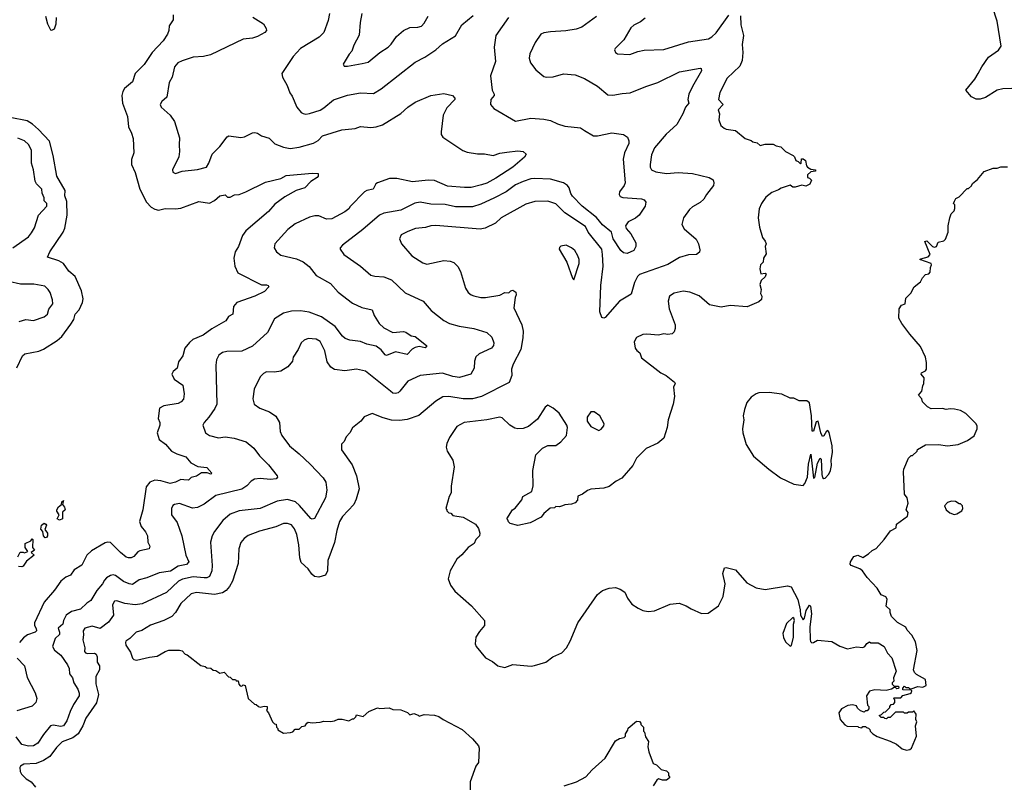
# Model space of a CAD drawing. Extents: x 1863017 to 1989460, y 394564 to 532820.
# Tile 145 of 213: x 1924258 to 1931820, y 469264 to 475127. Entities that reach past the tile are written whole.
import ezdxf

# ---------------------------------------------------------------- set-up
doc = ezdxf.new("R2010")
doc.units = 0

msp = doc.modelspace()

# ---------------------------------------------------------------- linework, layer by layer
at = {"layer": '0CON10XD'}
for points in [[(1932014.1, 474604.1), (1931810, 474595), (1931765, 474585.6), (1931675, 474529.2), (1931635, 474515.8), (1931605, 474515.8), (1931568.8, 474535), (1931523.8, 474585), (1931595, 474671.2), (1931620.6, 474715), (1931647.1, 474765), (1931699.5, 474840.5), (1931776.8, 474893.2), (1931797.5, 474925), (1931766.5, 475115), (1931729.6, 475225)], [(1925436.7, 475165), (1925436.7, 475125), (1925405, 475080), (1925404, 475045), (1925393.4, 475016.6), (1925358.8, 474965), (1925274.6, 474875.4), (1925215, 474782.5), (1925146, 474715), (1925125, 474648.8), (1925062.1, 474597.9), (1925049.2, 474575), (1925042.5, 474545), (1925048.1, 474485), (1925086.2, 474385), (1925093.4, 474303.4), (1925118, 474255), (1925130, 474215), (1925136, 474105), (1925115.8, 474054.2), (1925115.8, 474015), (1925144.4, 473954.4), (1925180, 473825), (1925233.1, 473725), (1925268.2, 473688.2), (1925295, 473671.4), (1925325, 473665.7), (1925375, 473678.1), (1925455, 473674.2), (1925495, 473680), (1925635, 473730), (1925715, 473717.5), (1925755, 473740), (1925795, 473773.8), (1925835, 473782.5), (1925855, 473763.3), (1925875, 473763.3), (1925906.7, 473783.3), (1925945, 473786), (1925995, 473804.4), (1926145, 473880), (1926265, 473907.5), (1926305, 473930), (1926505, 473949.2), (1926550, 473945), (1926550, 473925), (1926543.3, 473915), (1926494.5, 473885.5), (1926448.8, 473835), (1926381.2, 473815), (1926295, 473766.4), (1926218.3, 473711.7), (1926170, 473655), (1925994.1, 473505.9), (1925969, 473471), (1925938.2, 473385), (1925912, 473345), (1925902.2, 473295), (1925910, 473235), (1925933, 473183), (1926115, 473092.5), (1926155, 473090.8), (1926167.5, 473085), (1926172.5, 473075), (1926138.6, 473041.4), (1926065, 473003.8), (1925924.7, 472955.3), (1925900.6, 472925), (1925896.2, 472865), (1925862.9, 472847.1), (1925842, 472815), (1925735, 472754.5), (1925667.1, 472705), (1925589.1, 472670.9), (1925561.5, 472648.5), (1925525.5, 472605), (1925510.5, 472545), (1925478.9, 472501.1), (1925467.6, 472452.4), (1925436.9, 472425), (1925426.9, 472405), (1925445, 472367.5), (1925510, 472320), (1925522, 472255), (1925515, 472212.5), (1925497.3, 472192.7), (1925475, 472180), (1925365, 472162.9), (1925332, 472145), (1925322.5, 472065), (1925333.3, 472035), (1925333.6, 472015), (1925314.7, 471955.3), (1925329.1, 471905), (1925377.5, 471867.5), (1925425, 471815.4), (1925465, 471793.5), (1925535, 471770), (1925572.5, 471725), (1925627.5, 471697.5), (1925695, 471688.2), (1925733.3, 471645), (1925725, 471636.7), (1925697, 471647), (1925655, 471648.1), (1925615, 471623.6), (1925575, 471611.5), (1925555, 471592.5), (1925520, 471595), (1925495, 471597.8), (1925455, 471576.5), (1925415, 471566), (1925342.7, 471587.3), (1925295, 471592.5), (1925257.1, 471575), (1925228.7, 471541.3), (1925204.4, 471365), (1925177.5, 471275), (1925190, 471235), (1925225, 471193.8), (1925240, 471165), (1925241.4, 471115), (1925258.8, 471085), (1925253.3, 471065), (1925180.4, 471049.6), (1925165, 471040.8), (1925134, 471006), (1925115, 470995.5), (1925095, 470994.4), (1925075, 471000.5), (1925032.2, 471035), (1924955, 471113.1), (1924935, 471115.6), (1924915, 471110), (1924809.7, 471050.3), (1924774.2, 471015), (1924735, 470938), (1924676.6, 470903.4), (1924648.5, 470861.5), (1924613, 470847), (1924574.5, 470815.5), (1924525, 470746), (1924445.5, 470655), (1924373, 470497), (1924371.9, 470475), (1924385, 470453.3), (1924386, 470434), (1924375.8, 470424.2), (1924317.1, 470405), (1924287.8, 470382.2), (1924256.2, 470345)], [(1928011.9, 475145), (1927916, 475005), (1927903.1, 474915), (1927911.9, 474805), (1927874.3, 474695), (1927885.7, 474585), (1927901.9, 474555), (1927901.4, 474545), (1927876, 474515), (1927874, 474475), (1927900, 474445), (1928065, 474348.6), (1928185, 474371.1), (1928284.4, 474364.4), (1928335, 474354.2), (1928388.3, 474328.3), (1928445, 474310), (1928565, 474295.8), (1928595, 474277.5), (1928665.6, 474235.6), (1928695, 474235.6), (1928805, 474257.8), (1928895, 474246), (1928925.9, 474225.9), (1928937.7, 474197.7), (1928935.9, 474175.9), (1928904.3, 474105), (1928893.1, 474055), (1928907.3, 473875), (1928900.6, 473855), (1928864.4, 473805), (1928861.4, 473785), (1928870.7, 473770.7), (1928891.3, 473761.3), (1929035, 473750.8), (1929054.1, 473744.1), (1929066.7, 473725), (1929060.8, 473695), (1929015, 473625.6), (1928987.6, 473602.4), (1928932, 473575), (1928910.8, 473545), (1928915.8, 473525), (1928953, 473483), (1928990, 473415), (1928991.2, 473385), (1928976.2, 473355), (1928925, 473332), (1928895, 473336.2), (1928875, 473354), (1928815.3, 473445.3), (1928802.9, 473495), (1928735, 473553.1), (1928689.4, 473609.4), (1928578.9, 473695), (1928505, 473771.5), (1928492, 473792), (1928478.9, 473835), (1928464.7, 473854.7), (1928435, 473874.5), (1928335, 473902.1), (1928215, 473907.9), (1928185, 473904.6), (1928126.2, 473885), (1928065, 473858.2), (1927995.3, 473804.7), (1927905, 473758.7), (1927799.5, 473710.5), (1927735, 473690.8), (1927605, 473690), (1927525, 473708.8), (1927415, 473710.4), (1927335, 473725.6), (1927292.5, 473717.5), (1927185, 473664.5), (1927055, 473640.4), (1927022, 473625), (1926893.9, 473516.1), (1926736.2, 473395), (1926718.8, 473375), (1926718.8, 473365), (1926748.8, 473325), (1926875, 473234.4), (1926955, 473165.8), (1926985, 473157.5), (1927055, 473153.1), (1927115, 473128.6), (1927219.1, 473029.1), (1927356.4, 472966.4), (1927417.5, 472895), (1927515, 472816.9), (1927560, 472795), (1927633.8, 472773.8), (1927745, 472756.5), (1927845, 472724.4), (1927885, 472688.8), (1927898.6, 472645), (1927896.9, 472625), (1927881.2, 472605), (1927787.8, 472562.2), (1927762, 472538), (1927751.4, 472505), (1927749.7, 472450.3), (1927722.5, 472405), (1927635, 472380.7), (1927585, 472386.9), (1927505, 472412.9), (1927335, 472394.5), (1927238.3, 472351.7), (1927178, 472275), (1927165, 472262.5), (1927145, 472256.9), (1927125, 472260.6), (1927105, 472274.4), (1926915, 472429.6), (1926845, 472443.6), (1926755, 472430), (1926675, 472440.8), (1926648.7, 472458.7), (1926619.4, 472499.4), (1926602.9, 472585), (1926565, 472656), (1926535, 472673.1), (1926475, 472679.4), (1926442.6, 472667.4), (1926418.8, 472645), (1926397.5, 472595), (1926358, 472535), (1926353.8, 472505), (1926317.6, 472462.4), (1926265, 472428), (1926215, 472421.2), (1926155, 472423.8), (1926129.5, 472410.5), (1926106.2, 472385), (1926059.5, 472290.5), (1926047.5, 472215), (1926058, 472175), (1926103.3, 472145), (1926177.4, 472117.4), (1926225, 472082), (1926254.2, 472035), (1926258.6, 471965), (1926270.8, 471935), (1926330, 471855), (1926405.8, 471795), (1926490, 471715), (1926589.4, 471609.4), (1926609.2, 471575), (1926617.5, 471515), (1926606.9, 471455), (1926521.7, 471298.3), (1926505, 471291.4), (1926495, 471297.1), (1926407.7, 471397.7), (1926375.3, 471425.3), (1926315, 471442.9), (1926235, 471429.5), (1926105, 471373.8), (1925945, 471357.1), (1925875, 471331.1), (1925819.1, 471280.9), (1925753.1, 471196.9), (1925735.6, 471165), (1925723.3, 471115), (1925736.3, 470936.3), (1925733.3, 470895), (1925715, 470851.9), (1925695, 470842.3), (1925675, 470841.2), (1925591.7, 470848.3), (1925507.6, 470832.4), (1925478.8, 470815), (1925385, 470728.2), (1925197.9, 470642.1), (1925145, 470635.2), (1925065.9, 470645.9), (1925005, 470665.4), (1924987.1, 470662.9), (1924970.4, 470635), (1924977.5, 470555), (1924939.5, 470500.5), (1924875, 470453.8), (1924815, 470470.8), (1924759.2, 470455), (1924745.7, 470435), (1924748.5, 470405), (1924741.8, 470365), (1924758.2, 470305), (1924756.9, 470275), (1924764.2, 470265), (1924780.2, 470260.2), (1924833.1, 470263.1), (1924846.6, 470256.6), (1924854.1, 470235), (1924853.1, 470195), (1924871.8, 470165), (1924870, 470135), (1924842.3, 470085), (1924842.7, 470027.3), (1924863.6, 469945), (1924849.1, 469880.9), (1924767, 469765), (1924743.2, 469705), (1924706.2, 469643.8), (1924665, 469612.7), (1924585, 469582.2), (1924541.4, 469538.6), (1924490.4, 469469.6), (1924440.7, 469439.3), (1924385, 469416.2), (1924289.5, 469410.5), (1924265, 469396.7), (1924258.8, 469385), (1924262.5, 469355), (1924272, 469335), (1924308.7, 469298.7), (1924345, 469275.7), (1924380.8, 469235)], [(1924456.2, 475155), (1924472, 475095), (1924495, 475050), (1924505, 475047.5), (1924525, 475057.5), (1924537.8, 475095), (1924540.6, 475145)], [(1928689.3, 475150.7), (1928575, 475070), (1928532.5, 475055), (1928451.5, 475041.5), (1928335, 475033.6), (1928284.5, 475025.5), (1928262, 475015), (1928216.8, 474953.2), (1928175.8, 474865), (1928171.7, 474831.7), (1928182.5, 474795), (1928221.3, 474741.3), (1928285, 474691.2), (1928305, 474686.2), (1928355, 474688), (1928435, 474712.5), (1928524.2, 474704.2), (1928595, 474676), (1928696.6, 474616.6), (1928775, 474550), (1928815, 474547.1), (1928885, 474560.8), (1928945.7, 474564.3), (1929066.7, 474615), (1929160, 474645), (1929325, 474727.1), (1929484.3, 474755.7), (1929493.3, 474753.3), (1929495.8, 474735), (1929425.5, 474614.5), (1929397.8, 474555), (1929390, 474515), (1929398, 474485), (1929371.4, 474455), (1929352.2, 474405), (1929305, 474322), (1929222.4, 474247.6), (1929135, 474144), (1929110.6, 474089.4), (1929100, 474015), (1929100.6, 473995), (1929110.8, 473975), (1929145, 473959.4), (1929225, 473947.3), (1929315, 473954.4), (1929425, 473947.1), (1929554.3, 473914.3), (1929585, 473896.7), (1929590, 473875), (1929586, 473855), (1929532.5, 473785), (1929511.9, 473748.1), (1929485, 473722.5), (1929425, 473690), (1929401.3, 473668.7), (1929356, 473605), (1929343.8, 473555), (1929361.7, 473521.7), (1929455, 473441.2), (1929472, 473405), (1929480.7, 473360.7), (1929478.3, 473341.7), (1929455.8, 473324.2), (1929395, 473321.9), (1929325, 473301.1), (1929235, 473246.7), (1929019.1, 473170.9), (1929002.5, 473155), (1928980, 473110), (1928955, 473018.8), (1928864, 472966), (1928755, 472840.8), (1928745, 472836), (1928730, 472840), (1928714.5, 472884.5), (1928720.4, 473085), (1928739.2, 473235), (1928734, 473325), (1928728.2, 473365), (1928623.3, 473495), (1928605, 473539.4), (1928445.2, 473645.2), (1928375, 473713.3), (1928315, 473733.6), (1928215, 473731.5), (1928145, 473711.5), (1927955, 473605.6), (1927912, 473565), (1927834.4, 473525.6), (1927795, 473520), (1927455, 473548.2), (1927415.5, 473544.5), (1927375, 473530.6), (1927297.5, 473525), (1927238.9, 473501.1), (1927188.8, 473475), (1927176.2, 473445), (1927191.2, 473405), (1927271.2, 473315), (1927355, 473259.2), (1927385, 473250.8), (1927515, 473278), (1927565, 473272), (1927592.3, 473262.3), (1927622.5, 473232.5), (1927642.7, 473192.7), (1927681.2, 473065), (1927703, 473033), (1927725.8, 473015.8), (1927745, 473006), (1927800, 472995), (1927835, 472994), (1927945, 473013.3), (1927985, 473032.5), (1928015, 473030), (1928030, 473045), (1928045, 473050), (1928070, 473035), (1928072.5, 473015), (1928062.5, 472995), (1928053.8, 472915), (1928115.8, 472785), (1928124.3, 472735), (1928123.3, 472685), (1928108.1, 472595), (1928047.9, 472482.1), (1928035.6, 472445), (1928038.1, 472395), (1928018.5, 472341.5), (1927805, 472233.6), (1927735, 472216.4), (1927665, 472215.4), (1927555, 472234.5), (1927507.6, 472232.4), (1927455, 472199.2), (1927322.6, 472087.4), (1927235, 472056.7), (1927175, 472048.9), (1927115, 472051.9), (1927049.1, 472069.1), (1926965, 472102.5), (1926905, 472077.5), (1926877.5, 472045), (1926815, 471992.5), (1926793.3, 471955), (1926766.7, 471925), (1926750.7, 471889.3), (1926730.7, 471869.3), (1926730, 471825), (1926810.7, 471709.3), (1926845.6, 471625), (1926866.7, 471525), (1926842.2, 471445), (1926823.3, 471405), (1926738, 471312), (1926715.6, 471275), (1926693.6, 471205), (1926677, 471113), (1926625.7, 470975), (1926622, 470895), (1926607.3, 470862.7), (1926555, 470845.8), (1926521.7, 470851.7), (1926500.7, 470870.7), (1926475, 470910), (1926420.3, 470960.3), (1926408.6, 470995), (1926401.5, 471095), (1926385.5, 471175), (1926368.3, 471218.3), (1926345, 471248.6), (1926315, 471259.4), (1926285, 471258.1), (1926225, 471233.1), (1926099.5, 471200.5), (1926013.6, 471166.4), (1925982, 471145), (1925956.8, 471113.2), (1925940.8, 471065), (1925937.2, 470952.8), (1925892.2, 470815), (1925870.6, 470775), (1925845, 470744.3), (1925815, 470726.5), (1925755, 470712.7), (1925615, 470729.6), (1925575, 470717.8), (1925496.9, 470645), (1925455.4, 470574.6), (1925425.4, 470544.6), (1925365, 470514.2), (1925262.1, 470477.9), (1925195, 470436.2), (1925152.5, 470425), (1925103.3, 470375), (1925074.5, 470355.5), (1925070, 470345), (1925074.3, 470325), (1925110.3, 470270.3), (1925124.3, 470224.3), (1925134.2, 470214.2), (1925155, 470210), (1925255, 470232.5)], [(1926047.7, 475147.7), (1926130, 475095), (1926150.7, 475060.7), (1926153.3, 475045), (1926140.5, 475029.5), (1926085, 474998), (1926045, 474984.2), (1925975, 474978.6), (1925723.2, 474856.8), (1925670, 474845), (1925591.7, 474838.3), (1925505, 474810), (1925473.8, 474795), (1925446, 474765), (1925430, 474685), (1925406, 474645), (1925387.7, 474532.3), (1925350.3, 474499.7), (1925336.2, 474475), (1925343.8, 474455), (1925414.3, 474394.3), (1925446, 474345), (1925485, 474220), (1925484.1, 474165.9), (1925485.8, 474114.2), (1925480, 474075), (1925432, 473975), (1925435, 473957.5), (1925455, 473946.2), (1925505, 473964), (1925625, 473976.9), (1925692, 473995), (1925711.5, 474025), (1925736.7, 474095), (1925796.2, 474153.8), (1925852.1, 474227.9), (1925865, 474236), (1925957.3, 474222.7), (1925985, 474228.8), (1926045, 474258.8), (1926065, 474261.2), (1926085, 474256.2), (1926115, 474236.2), (1926175, 474216.7), (1926217.5, 474175), (1926285, 474147.1), (1926335, 474138.1), (1926405, 474147.5), (1926515, 474178.8), (1926550.3, 474199.7), (1926585, 474236.2), (1926732, 474282), (1926835, 474292.5), (1926875, 474306.9), (1926955, 474300), (1926995, 474303.3), (1927045, 474318.9), (1927185, 474405.7), (1927238, 474455), (1927296.2, 474495), (1927415, 474546.2), (1927515, 474560), (1927583.3, 474545), (1927600, 474525), (1927600, 474515), (1927539.3, 474450.7), (1927511.4, 474395), (1927494.2, 474265), (1927495.8, 474245), (1927509.2, 474225), (1927662.7, 474122.7), (1927695, 474110), (1927775, 474096.9), (1927827.3, 474097.3), (1927895, 474084), (1927945, 474102.5), (1927999.1, 474110.9), (1928085, 474119.2), (1928124.5, 474114.5), (1928147.5, 474095), (1928135, 474070.8), (1928045.7, 473995), (1927915, 473910.4), (1927845, 473873.2), (1927805, 473858.9), (1927725, 473839.3), (1927675, 473838.5), (1927545, 473848.8), (1927445, 473892.3), (1927394.6, 473895.4), (1927275, 473881.3), (1927155, 473908.9), (1927097.3, 473907.3), (1927005, 473873.3), (1926994.1, 473865.9), (1926972.9, 473827.1), (1926925, 473816.5), (1926905.4, 473804.6), (1926797.3, 473692.7), (1926785, 473674.2), (1926755, 473651.1), (1926655, 473597.8), (1926615, 473596.7), (1926555, 473620), (1926525, 473621.1), (1926485, 473610.9), (1926375, 473560.5), (1926317.1, 473515), (1926216.7, 473405), (1926213.8, 473375), (1926231.2, 473345), (1926265, 473320), (1926385, 473291.1), (1926435, 473268.6), (1926481.4, 473231.4), (1926535, 473162.5), (1926645, 473102.5), (1926705, 473035.8), (1926815, 472950.6), (1926885, 472917.5), (1926965, 472898.8), (1926981.4, 472855), (1927018, 472795)], [(1926637.5, 475175), (1926627.9, 475122.1), (1926595, 475028.8), (1926558, 474992), (1926415, 474907.1), (1926358.6, 474845), (1926271.2, 474715), (1926276.1, 474686.1), (1926311.7, 474621.7), (1926333.8, 474565), (1926351.2, 474541.2), (1926386, 474455), (1926421.2, 474415), (1926435, 474407.5), (1926455, 474402.9), (1926483, 474407), (1926565, 474433.1), (1926595, 474449.4), (1926669.4, 474510.6), (1926775, 474548.9), (1926875, 474564.3), (1926975, 474561.2), (1927035, 474596.7), (1927295, 474800.8), (1927370.9, 474839.1), (1927455.3, 474894.7), (1927505, 474942), (1927605, 475002.9), (1927653.1, 475086.9), (1927741.5, 475158.5)], [(1926885.8, 475175), (1926872.9, 475105), (1926865, 475007.5), (1926825, 474932.5), (1926810, 474885), (1926788, 474862), (1926743.3, 474785), (1926751.2, 474771.2), (1926775, 474770), (1926888.9, 474791.1), (1926935, 474801.4), (1927024.6, 474875.4), (1927087.5, 474915), (1927111.4, 474938.6), (1927151.1, 474998.9), (1927205, 475044.4), (1927255, 475066.2), (1927315, 475068.5), (1927345, 475078.6), (1927365, 475100.8), (1927394.5, 475155)], [(1929795, 475157.5), (1929796.8, 475086.8), (1929817.9, 475005), (1929807.6, 474937.6), (1929813.1, 474875), (1929807.8, 474815), (1929788.5, 474771.5), (1929691.7, 474678.3), (1929635, 474567.5), (1929626.2, 474515), (1929661.2, 474475), (1929622, 474435), (1929632.5, 474405), (1929627, 474357), (1929642.5, 474315), (1929670, 474295), (1929685, 474287.5), (1929755, 474276.7), (1929830, 474215), (1929875, 474200), (1929888.3, 474188.3), (1929921.7, 474181.7), (1929945, 474160), (1929985, 474172.5), (1930045, 474172.5), (1930068.3, 474158.3), (1930105, 474150), (1930140, 474115), (1930200, 474085), (1930210, 474075), (1930220, 474045), (1930238.3, 474038.3), (1930255, 474020), (1930260, 474025), (1930261.7, 474058.3), (1930275, 474060), (1930292.5, 474045), (1930300, 474005), (1930310, 473995), (1930335, 473980), (1930370, 473975), (1930370, 473965), (1930335, 473960), (1930310, 473935), (1930310, 473915), (1930325, 473910), (1930340, 473895), (1930326.7, 473863.3), (1930295, 473850), (1930265, 473857.5), (1930215, 473842.5), (1930195, 473842.5), (1930175, 473857.5), (1930106.4, 473833.6), (1930085, 473820), (1930035, 473800), (1929990, 473765), (1929956.2, 473715), (1929938.8, 473675), (1929930, 473605), (1929940, 473535), (1929963.3, 473455), (1929985, 473427.5), (1929992.5, 473405), (1929983.3, 473385), (1929991.7, 473328.3), (1929970, 473295), (1929967.5, 473265), (1929947.5, 473245), (1929943.8, 473215), (1929950, 473175), (1929985, 473180), (1929992.5, 473175), (1929985, 473153.3), (1929953.8, 473125), (1929943.8, 473095), (1929952.5, 473055), (1929947.5, 473025), (1929957.5, 473005), (1929955, 472980), (1929935, 472960), (1929846.4, 472923.6), (1929715, 472932.5), (1929645, 472920), (1929555, 472936.7), (1929475.8, 473005.8), (1929403.9, 473033.9), (1929355, 473043.8), (1929285, 473028), (1929248.8, 473005), (1929238, 472965), (1929245.9, 472905.9), (1929293.6, 472783.6), (1929293.3, 472755), (1929285, 472730), (1929270, 472715), (1929235, 472710), (1929205, 472716.2), (1929165, 472706.2), (1929075, 472713.8), (1929045, 472710), (1928995, 472686.7), (1928976.7, 472655), (1928986.1, 472606.1), (1928998, 472588), (1929020.5, 472570.5), (1929035, 472530), (1929182.5, 472415), (1929222.5, 472395), (1929287.5, 472345), (1929292.5, 472335), (1929280, 472305), (1929286.7, 472235), (1929277.5, 472175), (1929237.5, 472055), (1929230, 471995), (1929206.7, 471915), (1929160, 471875), (1929070, 471835), (1928995, 471760), (1928967.5, 471705), (1928883, 471607), (1928840, 471585), (1928785, 471542.5), (1928745, 471530), (1928645, 471522.5), (1928618.3, 471511.7), (1928580, 471485), (1928545, 471470), (1928541.7, 471438.3), (1928525, 471417.5), (1928495, 471407.5), (1928445, 471402.5), (1928426.7, 471393.3), (1928405, 471387.5), (1928375, 471390), (1928365, 471380), (1928333, 471377), (1928283.6, 471336.4), (1928263, 471307), (1928180, 471265), (1928085, 471243.3), (1928025, 471260), (1928011.7, 471271.7), (1928008.3, 471288.3), (1928000, 471295), (1928042.5, 471365), (1928063, 471377), (1928115, 471440), (1928122.5, 471465), (1928192.5, 471505), (1928203, 471547), (1928200, 471665), (1928223, 471787), (1928273, 471837), (1928315, 471857.5), (1928375, 471856.7), (1928415, 471886.7), (1928456.7, 471935), (1928466.2, 471995), (1928461.2, 472015), (1928401.2, 472105), (1928355.6, 472145.6), (1928315, 472166.2), (1928295, 472153.3), (1928235, 472058.8), (1928165, 472003.8), (1928125, 471988.8), (1928085, 471986.2), (1928060.5, 471990.5), (1928022.9, 472012.9)], [(1929062.1, 475137.9), (1929025, 475110.8), (1928975, 475085.8), (1928951.2, 475065), (1928897.3, 474972.7), (1928831.2, 474905), (1928826.7, 474895), (1928833.3, 474875), (1928850, 474865), (1928945, 474860), (1929005, 474882), (1929055, 474892), (1929205, 474898.6), (1929395, 474956.5), (1929548.8, 474981.2), (1929575, 474995.5), (1929606.5, 475025), (1929705, 475160.8)], [(1924235, 472453.3), (1924278.8, 472545), (1924298.7, 472561.3), (1924405, 472583.1), (1924441.7, 472598.3), (1924545, 472662.9), (1924580.6, 472695), (1924651.8, 472788.2), (1924673.5, 472825), (1924684.7, 472865.3), (1924715, 472898.8), (1924740.6, 472955), (1924746.9, 472985), (1924732.9, 473045), (1924684.3, 473155), (1924635.3, 473195.3), (1924595, 473255.5), (1924558.8, 473275), (1924472.5, 473305), (1924488.6, 473345), (1924593, 473497), (1924604.6, 473525.4), (1924623.8, 473625), (1924620.7, 473730.7), (1924605.5, 473775), (1924606.9, 473815), (1924542.3, 473925), (1924514.6, 474084.6), (1924486.1, 474195), (1924403.1, 474285), (1924356.2, 474325), (1924315, 474349.7), (1924186, 474376)], [(1924205, 473375.6), (1924325, 473460.5), (1924349.5, 473490.5), (1924370.8, 473529.2), (1924401.8, 473625), (1924466.7, 473695), (1924465.7, 473715), (1924446.3, 473736.3), (1924445, 473760), (1924431.2, 473795), (1924427.3, 473825), (1924386.7, 473866.7), (1924377, 473887), (1924363.6, 473975), (1924348.7, 474025), (1924350, 474125), (1924325, 474170), (1924295, 474197.5), (1924245, 474217.5)], [(1928022.9, 472012.9), (1927965, 472070), (1927945, 472076), (1927845, 472054.4), (1927672.5, 472035), (1927615, 472003.8), (1927560.3, 471919.7), (1927537.7, 471872.3), (1927533.8, 471845), (1927541.2, 471815), (1927583.8, 471745), (1927596.2, 471695), (1927573.3, 471545), (1927572.5, 471495), (1927556.7, 471465), (1927530, 471375), (1927540, 471365), (1927540, 471355), (1927555, 471340), (1927568.3, 471338.3), (1927585, 471320), (1927665, 471307.5), (1927760, 471255), (1927781.7, 471221.7), (1927792.5, 471185), (1927790, 471165), (1927762.5, 471135), (1927747.5, 471105), (1927702.5, 471075), (1927655, 471017.5), (1927616.1, 470983.9), (1927563.3, 470895), (1927550, 470835), (1927566.4, 470786.4), (1927600.5, 470740.5), (1927727.7, 470627.7), (1927827.5, 470515), (1927827.5, 470475), (1927789.3, 470430.7), (1927762.5, 470385), (1927756.7, 470335), (1927763.3, 470315), (1927835, 470228), (1927888.3, 470198.3), (1927930, 470165), (1927985, 470153.8), (1928045, 470176), (1928186.1, 470163.9), (1928212.3, 470167.7), (1928300, 470195), (1928353.8, 470235), (1928422, 470265), (1928456.6, 470303.4), (1928486, 470355), (1928544.2, 470495), (1928695, 470713.3), (1928735, 470743.3), (1928785, 470762.5), (1928835, 470766.7), (1928870, 470755), (1928905, 470732.5), (1928925.9, 470685.9), (1928960, 470640), (1929007.9, 470607.9), (1929045, 470591.4), (1929085, 470584.3), (1929132.5, 470587.5), (1929255, 470640), (1929323.6, 470646.4), (1929377.7, 470627.7), (1929415, 470603.3), (1929495, 470566.7), (1929545, 470571.2), (1929625, 470626.7), (1929661.7, 470698.3), (1929676.2, 470795), (1929657.5, 470875), (1929671.7, 470918.3), (1929685, 470920), (1929755, 470902.5), (1929844.1, 470804.1), (1929915, 470763.8), (1929985, 470751.2), (1930155, 470780), (1930183.6, 470773.6), (1930233.8, 470675), (1930252.5, 470595), (1930254.2, 470555), (1930275, 470520), (1930285, 470533.3), (1930299.6, 470590.4), (1930325, 470632.5), (1930332.5, 470625), (1930340.4, 470565), (1930326.7, 470465), (1930328.9, 470368.9), (1930332.2, 470352.2), (1930341.7, 470341.7), (1930355.9, 470344.1), (1930385, 470363.3), (1930495, 470353.8), (1930556.4, 470316.4), (1930615, 470297.5), (1930685, 470312.5), (1930735, 470307.5), (1930750, 470315), (1930763.6, 470336.4), (1930785, 470350), (1930795, 470342.5), (1930851.7, 470341.7), (1930897.5, 470315), (1930923.9, 470263.9), (1930957.7, 470227.7), (1930990, 470125), (1930970, 470075), (1930971.7, 470048.3), (1930960, 470035), (1930960, 470025), (1930975, 470010), (1931005, 470010), (1931010, 470005), (1931008.3, 469991.7), (1930995, 469990), (1930988.3, 469998.3), (1930975, 470000), (1930955, 469987.5), (1930913.6, 469976.4), (1930825, 469981.2), (1930785, 469972.5), (1930762.5, 469935), (1930770, 469865), (1930780, 469855), (1930780, 469835), (1930768.3, 469821.7), (1930755, 469820), (1930745, 469810), (1930715, 469820), (1930691.7, 469841.7), (1930685, 469860), (1930655, 469867.5), (1930618.3, 469861.7), (1930570, 469835), (1930550, 469805), (1930560, 469755), (1930595, 469712.5), (1930613.6, 469703.6), (1930695, 469700), (1930700, 469695), (1930725, 469690), (1930735, 469700), (1930755, 469700), (1930761.7, 469691.7), (1930778.3, 469688.3), (1930788.3, 469678.3), (1930790, 469665), (1930810, 469645), (1930845, 469622.5), (1930945, 469586.7), (1930993.6, 469563.6), (1931035, 469530), (1931068.3, 469518.3), (1931095, 469522.5), (1931107.5, 469535), (1931146.7, 469625), (1931137.5, 469705), (1931147.5, 469735), (1931140, 469755), (1931142.5, 469795), (1931125, 469820), (1931115, 469810), (1931085, 469810), (1931075, 469802.5), (1931053, 469803), (1931045, 469810), (1930985, 469810), (1930945, 469770), (1930925, 469770), (1930915, 469760), (1930901.7, 469761.7), (1930895, 469770), (1930875, 469770), (1930860, 469785), (1930878.3, 469791.7), (1930895, 469810), (1930908.3, 469811.7), (1930940, 469845), (1930940, 469855), (1930951.7, 469868.3), (1930968.3, 469871.7), (1930980, 469885), (1930980, 469905), (1930970, 469915), (1930975, 469920), (1931025, 469920), (1931041.7, 469938.3), (1931097, 469953), (1931108.3, 469961.7), (1931110, 469975), (1931105, 469980), (1931041.7, 469981.7), (1931040, 469995), (1931055, 470010), (1931065, 470000), (1931085, 470000), (1931091.7, 469991.7), (1931105, 469990), (1931155, 470007.5), (1931195, 470003.3), (1931220, 470015), (1931215, 470060), (1931145, 470100), (1931130, 470115), (1931122.5, 470135), (1931151.2, 470285), (1931139.5, 470349.5), (1931110.7, 470400.7), (1931075, 470440), (1931063, 470463), (1930999.3, 470499.3), (1930953.9, 470543.9), (1930942.5, 470575), (1930942.5, 470595), (1930913.3, 470625), (1930921.7, 470678.3), (1930910, 470695), (1930875, 470710), (1930843, 470763), (1930767.5, 470845), (1930732.5, 470895), (1930711.7, 470911.7), (1930645, 470937.5), (1930637, 470947), (1930638.8, 470965), (1930665, 471006.7), (1930695, 471016.7), (1930735, 470997.5), (1930777.5, 471025), (1930805, 471052.5), (1930835, 471067.5), (1930897.5, 471135), (1930947, 471203), (1930990, 471225), (1930992.5, 471255), (1931076.2, 471315), (1931082.5, 471342.5), (1931067.5, 471365), (1931082.5, 471415), (1931073.3, 471455), (1931053.3, 471485), (1931046.7, 471655), (1931047.5, 471675), (1931085, 471760), (1931105, 471780), (1931115, 471780), (1931150, 471815), (1931153.6, 471826.4), (1931215, 471862.5), (1931315, 471866.7), (1931385, 471856.2), (1931465, 471866.2), (1931537.5, 471895), (1931588.3, 471931.7), (1931612.5, 471985), (1931612.5, 472005), (1931603.6, 472023.6), (1931525, 472103.3), (1931485, 472126.7), (1931438, 472138), (1931405, 472140), (1931375, 472133.3), (1931345, 472142.5), (1931258.3, 472138.3), (1931230, 472155), (1931193, 472193), (1931187.5, 472215), (1931162.5, 472245), (1931187.5, 472275), (1931193.6, 472316.4), (1931202.5, 472335), (1931206.1, 472376.1), (1931181.2, 472405), (1931183.8, 472415), (1931215, 472431.2), (1931223.8, 472445), (1931223.8, 472495), (1931216, 472535), (1931177.3, 472617.3), (1931095, 472712.5), (1931032.5, 472795), (1931010, 472835), (1931013, 472907), (1931030, 472935), (1931060, 472945), (1931065, 472990), (1931103, 473027), (1931127.5, 473075), (1931177.5, 473115), (1931192.5, 473145), (1931215, 473170), (1931240, 473175), (1931251.7, 473188.3), (1931252.5, 473225), (1931262.5, 473245), (1931257.5, 473255), (1931172.5, 473285), (1931178.3, 473291.7), (1931235, 473306.2), (1931250, 473325), (1931210, 473425), (1931225, 473430), (1931270, 473385), (1931285, 473380), (1931300, 473385), (1931311.7, 473418.3), (1931355, 473430), (1931368.3, 473441.7), (1931390, 473495), (1931390, 473545), (1931403, 473607), (1931413.3, 473636.7), (1931435, 473660), (1931441.7, 473678.3), (1931440, 473705), (1931430, 473715), (1931437.5, 473735), (1931447, 473753), (1931475, 473767.5), (1931535, 473830), (1931545, 473830), (1931568.3, 473851.7), (1931575, 473870), (1931615, 473900), (1931665, 473962.5), (1931735, 473986.7), (1931765, 473986.7), (1931795, 473996.7), (1931845, 473996.7)], [(1928515, 473130), (1928554, 473255), (1928554, 473285), (1928545.8, 473315), (1928521.2, 473355), (1928495, 473376.2), (1928455, 473396.7), (1928415, 473387.5), (1928403, 473377), (1928402.5, 473365), (1928461.2, 473265), (1928503, 473143), (1928515, 473130)], [(1924255, 472808.6), (1924305, 472824.3), (1924365, 472817.8), (1924445.4, 472844.6), (1924472.5, 472865), (1924481.1, 472905), (1924511.4, 472945), (1924510, 472975), (1924491.7, 473031.7), (1924476.4, 473056.4), (1924450.9, 473080.9), (1924366.4, 473096.4), (1924265, 473097.5), (1924176, 473116)], [(1927018, 472795), (1927055, 472762.5), (1927125, 472725.7), (1927205, 472732.9), (1927225, 472726.9), (1927265, 472700), (1927295, 472695.5), (1927382, 472625), (1927383.3, 472615), (1927372, 472608), (1927325, 472617.5), (1927295, 472609.4), (1927273.3, 472596.7), (1927235, 472557.1), (1927145, 472576.7), (1927075, 472550), (1927065, 472554.3), (1927033.4, 472593.4), (1926995, 472620), (1926923.3, 472635), (1926875, 472655.6), (1926795, 472665.5), (1926758.3, 472678.3), (1926737.3, 472697.3), (1926681, 472771), (1926575, 472846.9), (1926481.5, 472881.5), (1926415, 472891.5), (1926345, 472888.6), (1926283.6, 472873.6), (1926215, 472830), (1926160.8, 472725), (1926045, 472620.6), (1925965, 472580.9), (1925849.3, 472580.7), (1925815, 472571.4), (1925788.3, 472551.7), (1925770.8, 472515), (1925764.2, 472475), (1925771.4, 472175), (1925757.2, 472142.8), (1925711.4, 472075), (1925674.2, 472035), (1925665.8, 472015), (1925686.2, 471955), (1925715.6, 471935.6), (1925785, 471917.1), (1925835, 471924), (1925905, 471914.3), (1925996.6, 471886.6), (1926057.2, 471837.2), (1926099.1, 471779.1), (1926168.3, 471708.3), (1926236, 471625), (1926238.8, 471615), (1926227.6, 471602.4), (1926185, 471595.6), (1926105, 471604.5), (1926060.9, 471599.1), (1926035.7, 471585), (1926002, 471548), (1925965, 471522.5), (1925765, 471472.7), (1925675, 471408.5), (1925625, 471381.9), (1925585, 471375.7), (1925485, 471411.4), (1925447.5, 471405), (1925435, 471396), (1925422.9, 471375), (1925424.2, 471325), (1925467.3, 471267.3), (1925502.2, 471165), (1925533.5, 471015), (1925557.8, 470965), (1925540, 470945), (1925475, 470930.8), (1925416.8, 470893.2), (1925329.9, 470880.1), (1925235, 470840.9), (1925174.6, 470825.4), (1925125, 470791.5), (1925098.8, 470795), (1925055, 470813.8), (1924995, 470860.5), (1924975, 470865.5), (1924955, 470860.5), (1924925, 470842.2), (1924910, 470825), (1924893.5, 470795), (1924850, 470745), (1924805, 470667.5), (1924772.6, 470647.4), (1924725, 470600.8), (1924655, 470582.7), (1924615.3, 470554.7), (1924595.5, 470515), (1924588.9, 470485), (1924553.1, 470455), (1924564.6, 470425), (1924563.1, 470406.9), (1924529.4, 470375), (1924510, 470315), (1924525, 470286), (1924575, 470247.5), (1924625.6, 470175), (1924638.1, 470145), (1924641.4, 470105), (1924664, 470075), (1924674.4, 470034.4), (1924705, 469987.5), (1924715.7, 469955), (1924714.4, 469935), (1924671.9, 469868.1), (1924645.4, 469815), (1924620.8, 469745), (1924595, 469705.6), (1924575, 469699.6), (1924515, 469710.8), (1924495.8, 469705), (1924440.9, 469639.1), (1924397.7, 469572.3), (1924365, 469550.9), (1924325, 469548.2), (1924275, 469560.9), (1924229.9, 469619.9)], [(1930275, 471551.2), (1930289.4, 471565), (1930309.5, 471615), (1930316.4, 471715), (1930335, 471790), (1930355, 471607.5), (1930365, 471612.5), (1930385, 471722.5), (1930405, 471760), (1930413.3, 471753.3), (1930418.6, 471635), (1930425, 471613.3), (1930435, 471603.3), (1930445, 471606.7), (1930472.3, 471637.7), (1930486, 471665), (1930493.8, 471705), (1930490, 471745), (1930500.8, 471805), (1930499.2, 471855), (1930475, 471957.5), (1930465, 471972.5), (1930455, 471967.5), (1930435, 471932.5), (1930425, 471927.5), (1930410.8, 471955), (1930390, 472045), (1930375, 472040), (1930355, 471967.5), (1930345, 471967.5), (1930340, 472085), (1930323.3, 472185), (1930305, 472200), (1930245, 472200), (1930205, 472221.4), (1930175, 472220), (1930112.7, 472252.7), (1930015, 472265.7), (1929935, 472262), (1929914.3, 472255.7), (1929875, 472230), (1929843, 472187), (1929824, 472135), (1929814, 472085), (1929820, 472055), (1929810, 471985), (1929812, 471955), (1929838, 471865), (1929893.3, 471775), (1930011.2, 471675), (1930100.3, 471610.3), (1930205, 471562), (1930275, 471551.2)], [(1928705, 471973.8), (1928725, 471982.5), (1928745, 472010), (1928747.5, 472025), (1928715, 472086.7), (1928670, 472115), (1928645, 472116.7), (1928616.7, 472075), (1928616.7, 472045), (1928645, 472003.3), (1928705, 471973.8)], [(1924565, 471284.4), (1924546.7, 471295), (1924562, 471325), (1924543.1, 471353.1), (1924543.3, 471365), (1924555, 471386), (1924580, 471405), (1924582, 471425), (1924595, 471436.7), (1924586.7, 471405), (1924603.3, 471385), (1924606.7, 471365), (1924586.2, 471345), (1924587.5, 471295), (1924565, 471284.4)], [(1931435, 471327.5), (1931455, 471332.5), (1931493, 471357), (1931502.5, 471375), (1931500, 471395), (1931485, 471410), (1931475, 471410), (1931445, 471427.5), (1931415, 471430), (1931385, 471420), (1931360, 471395), (1931373.6, 471363.6), (1931401.7, 471341.7), (1931435, 471327.5)], [(1924455, 471150), (1924440, 471165), (1924436.4, 471196.4), (1924421.2, 471215), (1924426.5, 471245), (1924445, 471262.5), (1924459.2, 471255), (1924463.1, 471245), (1924451.7, 471211.7), (1924472.5, 471185), (1924472, 471165), (1924465, 471152.5), (1924455, 471150)], [(1924245, 471002.5), (1924261.7, 471038.3), (1924285, 471040), (1924295, 471033.3), (1924320, 471045), (1924300, 471075), (1924300, 471105), (1924343, 471127), (1924355, 471140), (1924360, 471135), (1924357.5, 471075), (1924372.5, 471055), (1924347.5, 471035), (1924370, 471015), (1924310.3, 470969.7), (1924285, 470930.8), (1924275, 470926), (1924250, 470930)], [(1930175, 470316.7), (1930185, 470323.3), (1930202.5, 470385), (1930201.1, 470485), (1930209.2, 470515), (1930205, 470532.5), (1930195, 470537.5), (1930147.7, 470492.3), (1930120, 470415), (1930124.2, 470384.2), (1930139.5, 470349.5), (1930175, 470316.7)], [(1924238.5, 470225), (1924295.8, 470165), (1924315.6, 470075.6), (1924377.6, 469957.6), (1924390, 469915), (1924382.5, 469885), (1924355, 469857.1), (1924235, 469819.4)], [(1925255, 470232.5), (1925315, 470240), (1925375, 470276.7), (1925403.6, 470286.4), (1925486.1, 470286.1), (1925505, 470280), (1925530, 470255), (1925545, 470250), (1925648.3, 470168.3), (1925681.7, 470161.7), (1925695, 470150), (1925727, 470147), (1925743, 470133), (1925765, 470130), (1925795, 470110), (1925828.3, 470118.3), (1925861.7, 470081.7), (1925875, 470080), (1925891.7, 470061.7), (1925915, 470060), (1925921.7, 470051.7), (1925935, 470050), (1925940, 470025), (1925951.7, 470011.7), (1925965, 470010), (1925975, 470020), (1925990, 470015), (1926012.5, 469915), (1926061.7, 469871.7), (1926075, 469870), (1926093, 469853), (1926105, 469850), (1926135, 469857.5), (1926160, 469855), (1926160, 469835), (1926153, 469823), (1926170, 469805), (1926200, 469735), (1926215, 469720), (1926228.3, 469718.3), (1926230, 469695), (1926240, 469685), (1926240, 469675), (1926285, 469650), (1926337, 469653), (1926355, 469660), (1926375, 469680), (1926405, 469680), (1926425, 469700), (1926450, 469705), (1926463.6, 469726.4), (1926475, 469732.5), (1926505, 469727.5), (1926565, 469733.3), (1926595, 469742.5), (1926645, 469737.5), (1926677, 469743), (1926705, 469757.5), (1926735, 469757.5), (1926787, 469743), (1926815, 469760), (1926825, 469760), (1926840, 469775), (1926845, 469790), (1926895, 469777.5), (1926940, 469815), (1927005, 469842.5), (1927025, 469837.5), (1927095, 469842.5), (1927125, 469830), (1927185, 469827.5), (1927237, 469807), (1927255, 469790), (1927285, 469800), (1927318.3, 469788.3), (1927325, 469780), (1927365, 469792.5), (1927445, 469787.5), (1927477, 469777), (1927510, 469755), (1927656.1, 469676.1), (1927736.4, 469606.4), (1927781.7, 469551.7), (1927787.5, 469535), (1927782.5, 469425), (1927762.5, 469395), (1927717.5, 469275), (1927717.5, 469215)], [(1928440, 469245), (1928533.9, 469276.1), (1928606.7, 469315), (1928655, 469367.5), (1928755, 469457.5), (1928835, 469590), (1928865, 469607.5), (1928900, 469615), (1928910, 469625), (1928910, 469645), (1928928.3, 469671.7), (1928931.7, 469688.3), (1928995, 469740), (1929018.3, 469738.3), (1929030, 469725), (1929030, 469715), (1929050, 469695), (1929050, 469665), (1929057, 469657), (1929065, 469620), (1929087.5, 469585), (1929082.5, 469545), (1929090, 469505), (1929122.5, 469415), (1929150, 469405), (1929185, 469370), (1929225, 469360), (1929240, 469345), (1929240, 469325), (1929250, 469315), (1929250, 469305), (1929225, 469287.5), (1929195, 469287.5), (1929165, 469297.5), (1929150.7, 469289.3), (1929122.5, 469245)]]:
    msp.add_lwpolyline(points, dxfattribs=at)

doc.saveas('drawing.dxf')
